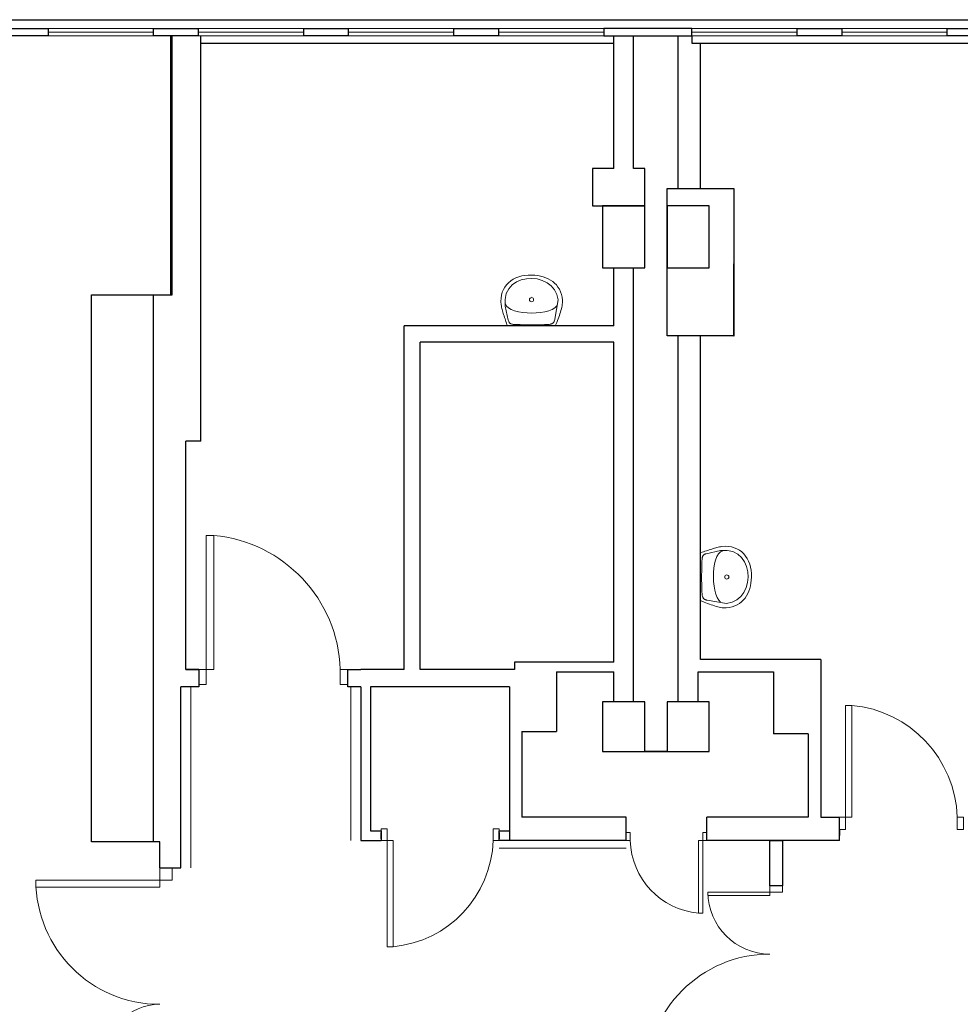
# Model space of a CAD drawing. Header units: millimetres. Extents: x 6612728327 to 6612744462, y 5733542327 to 5733552841.
# Tile 91 of 123: x 6612738886 to 6612739644, y 5733546931 to 5733547725. Entities that reach past the tile are written whole.
import ezdxf

# ---------------------------------------------------------------- set-up
doc = ezdxf.new("R2010")
doc.units = ezdxf.units.MM
doc.header["$MEASUREMENT"] = 0
for name, color, linetype in [('!!!!_SCIANY GRUBE', 7, 'Continuous'), ('A-ARM', 7, 'Continuous'), ('dwa_barierki', 7, 'Continuous'), ('dwa_DRZWI', 7, 'Continuous'), ('STOLARKAOKIENNA', 7, 'Continuous'), ('WIDOK', 7, 'Continuous'), ('WYPOSAZ', 7, 'Continuous')]:
    doc.layers.add(name, color=color, linetype=linetype)

msp = doc.modelspace()

# ---------------------------------------------------------------- linework, layer by layer
at = {"layer": '!!!!_SCIANY GRUBE', "color": 7, "lineweight": 30}
for p, q in [((6612739007.51649, 5733547502.844686), (6612739007.51649, 5733547711.844687)), ((6612739007.51649, 5733547502.844686), (6612739007.51649, 5733547711.844687)), ((6612739007.51649, 5733547502.844686), (6612739007.51649, 5733547711.844687)), ((6612739008.516489, 5733547502.844686), (6612739008.516489, 5733547711.844687)), ((6612739008.516489, 5733547502.844686), (6612739008.516489, 5733547711.844687)), ((6612739008.516489, 5733547502.844686), (6612739008.516489, 5733547711.844687)), ((6612739031.516489, 5733547384.844687), (6612739031.516489, 5733547711.844687)), ((6612739031.516489, 5733547384.844687), (6612739031.516489, 5733547711.844687)), ((6612739031.516489, 5733547384.844687), (6612739031.516489, 5733547711.844687)), ((6612739031.516489, 5733547384.844687), (6612739031.516489, 5733547711.844687)), ((6612739031.516489, 5733547384.844687), (6612739031.516489, 5733547711.844687)), ((6612739031.516489, 5733547384.844687), (6612739031.516489, 5733547711.844687)), ((6612739364.51649, 5733547604.844687), (6612739364.51649, 5733547711.844687)), ((6612739380.51649, 5733547604.844687), (6612739380.51649, 5733547711.844687)), ((6612739416.51649, 5733547588.844687), (6612739416.51649, 5733547711.844687)), ((6612739427.51649, 5733547711.844687), (6612739427.51649, 5733547705.844687)), ((6612739434.516489, 5733547675.844687), (6612739434.516489, 5733547705.844687)), ((6612739434.516489, 5733547588.844687), (6612739434.516489, 5733547675.844687)), ((6612739364.51649, 5733547604.844687), (6612739347.51649, 5733547604.844687)), ((6612739347.51649, 5733547604.844687), (6612739347.51649, 5733547574.844686)), ((6612739389.516489, 5733547604.844687), (6612739380.51649, 5733547604.844687)), ((6612739389.516489, 5733547574.844686), (6612739389.516489, 5733547604.844687)), ((6612739407.51649, 5733547588.844687), (6612739461.51649, 5733547588.844687)), ((6612739407.51649, 5733547469.844687), (6612739407.51649, 5733547588.844687)), ((6612739461.51649, 5733547588.844687), (6612739461.51649, 5733547469.844687)), ((6612739347.51649, 5733547574.844686), (6612739389.516489, 5733547574.844686)), ((6612739389.516489, 5733547574.844686), (6612739355.516489, 5733547574.844686)), ((6612739355.516489, 5733547574.844686), (6612739355.516489, 5733547524.844686)), ((6612739389.516489, 5733547524.844686), (6612739389.516489, 5733547574.844686)), ((6612739441.51649, 5733547574.844686), (6612739407.51649, 5733547574.844686)), ((6612739407.51649, 5733547574.844686), (6612739407.51649, 5733547524.844686)), ((6612739441.51649, 5733547524.844686), (6612739441.51649, 5733547574.844686)), ((6612739355.516489, 5733547524.844686), (6612739389.516489, 5733547524.844686)), ((6612739364.51649, 5733547477.844687), (6612739364.51649, 5733547524.844686)), ((6612739380.51649, 5733547174.844686), (6612739380.51649, 5733547524.844686)), ((6612739407.51649, 5733547524.844686), (6612739441.51649, 5733547524.844686)), ((6612739461.51649, 5733547469.844687), (6612739461.51649, 5733547527.844687)), ((6612739461.51649, 5733547527.844687), (6612739461.56649, 5733547527.844687)), ((6612738993.516489, 5733547061.844686), (6612738993.516489, 5733547502.844686)), ((6612738993.516489, 5733547502.844686), (6612739007.51649, 5733547502.844686)), ((6612738993.516489, 5733547061.844686), (6612738993.516489, 5733547502.844686)), ((6612738993.516489, 5733547502.844686), (6612739007.51649, 5733547502.844686)), ((6612738993.516489, 5733547502.844686), (6612739007.51649, 5733547502.844686)), ((6612738993.516489, 5733547061.844686), (6612738993.516489, 5733547502.844686)), ((6612738993.516489, 5733547502.844686), (6612739008.516489, 5733547502.844686)), ((6612738993.516489, 5733547061.844686), (6612738993.516489, 5733547502.844686)), ((6612738993.516489, 5733547502.844686), (6612739008.516489, 5733547502.844686)), ((6612738993.516489, 5733547061.844686), (6612738993.516489, 5733547502.844686)), ((6612738993.516489, 5733547502.844686), (6612739008.516489, 5733547502.844686)), ((6612739195.516489, 5733547200.844686), (6612739195.516489, 5733547477.844687)), ((6612739364.51649, 5733547477.844687), (6612739195.516489, 5733547477.844687)), ((6612739461.51649, 5733547469.844687), (6612739407.51649, 5733547469.844687)), ((6612739416.51649, 5733547174.844686), (6612739416.51649, 5733547469.844687)), ((6612739434.516489, 5733547208.844686), (6612739434.516489, 5733547469.844687)), ((6612739461.51649, 5733547469.844687), (6612739461.56649, 5733547469.844687)), ((6612739208.516489, 5733547200.844686), (6612739208.516489, 5733547464.844687)), ((6612739364.51649, 5733547464.844687), (6612739208.516489, 5733547464.844687)), ((6612739364.51649, 5733547206.844686), (6612739364.51649, 5733547464.844687)), ((6612739019.516489, 5733547200.844686), (6612739019.516489, 5733547384.844687)), ((6612739031.516489, 5733547384.844687), (6612739019.516489, 5733547384.844687)), ((6612739019.516489, 5733547200.844686), (6612739019.516489, 5733547384.844687)), ((6612739031.516489, 5733547384.844687), (6612739019.516489, 5733547384.844687)), ((6612739019.516489, 5733547200.844686), (6612739019.516489, 5733547384.844687)), ((6612739031.516489, 5733547384.844687), (6612739019.516489, 5733547384.844687)), ((6612739019.516489, 5733547200.844686), (6612739019.516489, 5733547384.844687)), ((6612739031.516489, 5733547384.844687), (6612739019.516489, 5733547384.844687)), ((6612739019.516489, 5733547200.844686), (6612739019.516489, 5733547384.844687)), ((6612739031.516489, 5733547384.844687), (6612739019.516489, 5733547384.844687)), ((6612739019.516489, 5733547200.844686), (6612739019.516489, 5733547384.844687)), ((6612739031.516489, 5733547384.844687), (6612739019.516489, 5733547384.844687)), ((6612739284.51649, 5733547206.844686), (6612739284.51649, 5733547200.844686)), ((6612739364.51649, 5733547206.844686), (6612739284.51649, 5733547206.844686)), ((6612739364.51649, 5733547206.844686), (6612739326.516489, 5733547206.844686)), ((6612739531.51649, 5733547208.844686), (6612739434.516489, 5733547208.844686)), ((6612739475.51649, 5733547208.844686), (6612739434.516489, 5733547208.844686)), ((6612739531.51649, 5733547208.844686), (6612739531.51649, 5733547081.844686)), ((6612739030.01649, 5733547200.844686), (6612739019.516489, 5733547200.844686)), ((6612739030.01649, 5733547200.844686), (6612739019.516489, 5733547200.844686)), ((6612739030.01649, 5733547200.844686), (6612739019.516489, 5733547200.844686)), ((6612739019.516489, 5733547200.844686), (6612739030.01649, 5733547200.844686)), ((6612739030.01649, 5733547200.844686), (6612739019.516489, 5733547200.844686)), ((6612739030.01649, 5733547200.844686), (6612739019.516489, 5733547200.844686)), ((6612739030.01649, 5733547200.844686), (6612739019.516489, 5733547200.844686)), ((6612739019.516489, 5733547200.844686), (6612739030.01649, 5733547200.844686)), ((6612739030.01649, 5733547200.844686), (6612739030.01649, 5733547186.844686)), ((6612739030.01649, 5733547200.844686), (6612739030.01649, 5733547186.844686)), ((6612739030.01649, 5733547200.844686), (6612739030.01649, 5733547186.844686)), ((6612739030.01649, 5733547200.844686), (6612739030.01649, 5733547186.844686)), ((6612739195.516489, 5733547200.844686), (6612739160.51649, 5733547200.844686)), ((6612739284.51649, 5733547200.844686), (6612739208.516489, 5733547200.844686)), ((6612739318.51649, 5733547198.844687), (6612739318.51649, 5733547150.844686)), ((6612739318.51649, 5733547198.844687), (6612739364.51649, 5733547198.844687)), ((6612739364.51649, 5733547174.844686), (6612739364.51649, 5733547198.844687)), ((6612739432.51649, 5733547174.844686), (6612739432.51649, 5733547198.844687)), ((6612739432.51649, 5733547198.844687), (6612739493.277411, 5733547198.844687)), ((6612739493.277411, 5733547198.844687), (6612739493.277411, 5733547148.844686)), ((6612739015.516489, 5733547040.844685), (6612739015.516489, 5733547186.844686)), ((6612739030.01649, 5733547186.844686), (6612739015.516489, 5733547186.844686)), ((6612739015.516489, 5733547040.844685), (6612739015.516489, 5733547186.844686)), ((6612739030.01649, 5733547186.844686), (6612739015.516489, 5733547186.844686)), ((6612739030.01649, 5733547186.844686), (6612739019.516489, 5733547186.844686)), ((6612739030.01649, 5733547186.844686), (6612739019.516489, 5733547186.844686)), ((6612739030.01649, 5733547186.844686), (6612739019.516489, 5733547186.844686)), ((6612739030.01649, 5733547186.844686), (6612739019.516489, 5733547186.844686)), ((6612739160.51649, 5733547186.844686), (6612739160.51649, 5733547062.844686)), ((6612739280.516489, 5733547186.844686), (6612739168.516489, 5733547186.844686)), ((6612739168.516489, 5733547186.844686), (6612739168.516489, 5733547070.844686)), ((6612739280.516489, 5733547186.844686), (6612739280.516489, 5733547062.844686)), ((6612739389.516489, 5733547174.844686), (6612739355.516489, 5733547174.844686)), ((6612739355.516489, 5733547174.844686), (6612739355.516489, 5733547134.844686)), ((6612739389.516489, 5733547134.844686), (6612739389.516489, 5733547174.844686)), ((6612739441.51649, 5733547174.844686), (6612739407.51649, 5733547174.844686)), ((6612739407.51649, 5733547174.844686), (6612739407.51649, 5733547134.844686)), ((6612739441.51649, 5733547134.844686), (6612739441.51649, 5733547174.844686)), ((6612739290.51649, 5733547150.844686), (6612739290.51649, 5733547081.844686)), ((6612739290.51649, 5733547150.844686), (6612739318.51649, 5733547150.844686)), ((6612739521.277411, 5733547148.844686), (6612739493.277411, 5733547148.844686)), ((6612739521.277411, 5733547148.844686), (6612739521.277411, 5733547081.844686)), ((6612739355.516489, 5733547134.844686), (6612739389.516489, 5733547134.844686)), ((6612739407.51649, 5733547134.844686), (6612739441.51649, 5733547134.844686)), ((6612739374.51649, 5733547081.844686), (6612739290.51649, 5733547081.844686)), ((6612739374.51649, 5733547062.844686), (6612739374.51649, 5733547081.844686)), ((6612739521.277411, 5733547081.844686), (6612739439.516489, 5733547081.844686)), ((6612739439.516489, 5733547062.844686), (6612739439.516489, 5733547081.844686)), ((6612739531.51649, 5733547081.844686), (6612739546.51649, 5733547081.844686)), ((6612739546.51649, 5733547062.844686), (6612739546.51649, 5733547081.844686)), ((6612739168.516489, 5733547070.844686), (6612739177.071825, 5733547070.844686)), ((6612739177.071825, 5733547070.844686), (6612739177.071825, 5733547062.844686)), ((6612739177.071825, 5733547064.344686), (6612739177.071825, 5733547069.344686)), ((6612739272.071826, 5733547062.844686), (6612739272.071826, 5733547070.844686)), ((6612739272.071826, 5733547070.844686), (6612739280.516489, 5733547070.844686)), ((6612739272.071826, 5733547069.344686), (6612739272.071826, 5733547064.344686)), ((6612739546.51649, 5733547071.880316), (6612739546.51649, 5733547066.880316)), ((6612739160.51649, 5733547062.844686), (6612739177.071825, 5733547062.844686)), ((6612739280.516489, 5733547062.844686), (6612739272.071826, 5733547062.844686)), ((6612739374.51649, 5733547062.844686), (6612739280.516489, 5733547062.844686)), ((6612739546.51649, 5733547062.844686), (6612739439.516489, 5733547062.844686))]:
    msp.add_line(p, q, dxfattribs=at)
for points in [[(6612738908.516489, 5733547711.844687), (6612738872.516489, 5733547711.844687), (6612738872.516489, 5733547717.844687), (6612738908.516489, 5733547717.844687)], [(6612738908.516489, 5733547711.844687), (6612738872.516489, 5733547711.844687), (6612738872.516489, 5733547717.844687), (6612738908.516489, 5733547717.844687)], [(6612739029.516489, 5733547711.844687), (6612738993.516489, 5733547711.844687), (6612738993.516489, 5733547717.844687), (6612739029.516489, 5733547717.844687)], [(6612739029.516489, 5733547711.844687), (6612738993.516489, 5733547711.844687), (6612738993.516489, 5733547717.844687), (6612739029.516489, 5733547717.844687)], [(6612739029.516489, 5733547711.844687), (6612738993.516489, 5733547711.844687), (6612738993.516489, 5733547717.844687), (6612739029.516489, 5733547717.844687)], [(6612739029.516489, 5733547711.844687), (6612738993.516489, 5733547711.844687), (6612738993.516489, 5733547717.844687), (6612739029.516489, 5733547717.844687)], [(6612739029.516489, 5733547711.844687), (6612738993.516489, 5733547711.844687), (6612738993.516489, 5733547717.844687), (6612739029.516489, 5733547717.844687)], [(6612739029.516489, 5733547711.844687), (6612738993.516489, 5733547711.844687), (6612738993.516489, 5733547717.844687), (6612739029.516489, 5733547717.844687)], [(6612739150.516489, 5733547711.844687), (6612739114.51649, 5733547711.844687), (6612739114.51649, 5733547717.844687), (6612739150.516489, 5733547717.844687)], [(6612739271.516489, 5733547711.844687), (6612739235.516489, 5733547711.844687), (6612739235.516489, 5733547717.844687), (6612739271.516489, 5733547717.844687)], [(6612739356.51649, 5733547711.844687), (6612739427.51649, 5733547711.844687), (6612739427.51649, 5733547717.844687), (6612739356.51649, 5733547717.844687)], [(6612739548.51649, 5733547711.844687), (6612739512.51649, 5733547711.844687), (6612739512.51649, 5733547717.844687), (6612739548.51649, 5733547717.844687)], [(6612739674.51649, 5733547711.844687), (6612739633.51649, 5733547711.844687), (6612739633.51649, 5733547717.844687), (6612739674.51649, 5733547717.844687)], [(6612739389.516489, 5733547134.844686), (6612739407.51649, 5733547134.844686)], [(6612739490.51649, 5733547026.344686), (6612739490.51649, 5733547062.844686), (6612739500.51649, 5733547062.844686), (6612739500.51649, 5733547026.344686)]]:
    msp.add_lwpolyline(points, close=True, dxfattribs=at)
for points in [[(6612739160.51649, 5733547186.844686), (6612739150.016489, 5733547186.844686), (6612739150.016489, 5733547200.844686), (6612739160.51649, 5733547200.844686)], [(6612738998.516489, 5733547061.844686), (6612738993.516489, 5733547061.844686)], [(6612738998.516489, 5733547040.844685), (6612738998.516489, 5733547061.844686), (6612738993.516489, 5733547061.844686)], [(6612738998.516489, 5733547040.844685), (6612739015.516489, 5733547040.844685)]]:
    msp.add_lwpolyline(points, dxfattribs=at)
at = {"layer": 'A-ARM', "color": 7, "lineweight": 18}
for p, q in [((6612739279.716896, 5733547512.767855), (6612739281.50359, 5733547514.242753)), ((6612739281.50359, 5733547514.242753), (6612739283.475885, 5733547515.529039)), ((6612739282.644131, 5733547510.993946), (6612739286.040939, 5733547513.383173)), ((6612739283.475885, 5733547515.529039), (6612739285.619045, 5733547516.620398)), ((6612739285.619045, 5733547516.620398), (6612739287.919081, 5733547517.510962)), ((6612739286.040939, 5733547513.383173), (6612739289.910629, 5733547515.041569)), ((6612739287.919081, 5733547517.510962), (6612739290.3611, 5733547518.194115)), ((6612739289.910629, 5733547515.041569), (6612739294.093618, 5733547515.980113)), ((6612739290.3611, 5733547518.194115), (6612739292.931568, 5733547518.664139)), ((6612739292.931568, 5733547518.664139), (6612739295.615745, 5733547518.914718)), ((6612739294.093618, 5733547515.980113), (6612739298.430625, 5733547516.209785)), ((6612739295.615745, 5733547518.914718), (6612739298.39934, 5733547518.939836)), ((6612739298.39934, 5733547518.939836), (6612739300.843466, 5733547518.791985)), ((6612739298.430625, 5733547516.209785), (6612739302.761615, 5733547515.740814)), ((6612739300.843466, 5733547518.791985), (6612739303.212537, 5733547518.505008)), ((6612739302.761615, 5733547515.740814), (6612739306.927608, 5733547514.584479)), ((6612739303.212537, 5733547518.505008), (6612739305.496629, 5733547518.076344)), ((6612739305.496629, 5733547518.076344), (6612739307.686716, 5733547517.503893)), ((6612739306.927608, 5733547514.584479), (6612739310.768871, 5733547512.75146)), ((6612739307.686716, 5733547517.503893), (6612739309.773021, 5733547516.784794)), ((6612739309.773021, 5733547516.784794), (6612739311.74637, 5733547515.917393)), ((6612739311.74637, 5733547515.917393), (6612739313.597137, 5733547514.898831)), ((6612739313.597137, 5733547514.898831), (6612739315.316298, 5733547513.727155)), ((6612739315.316298, 5733547513.727155), (6612739316.893774, 5733547512.399657)), ((6612739274.709071, 5733547505.103529), (6612739275.611066, 5733547507.271806)), ((6612739275.611066, 5733547507.271806), (6612739276.756121, 5733547509.27614)), ((6612739276.756121, 5733547509.27614), (6612739278.129494, 5733547511.110062)), ((6612739277.906589, 5733547503.979682), (6612739279.879337, 5733547507.862909)), ((6612739278.129494, 5733547511.110062), (6612739279.716896, 5733547512.767855)), ((6612739279.879337, 5733547507.862909), (6612739282.644131, 5733547510.993946)), ((6612739310.768871, 5733547512.75146), (6612739314.126272, 5733547510.252586)), ((6612739314.126272, 5733547510.252586), (6612739316.839778, 5733547507.098536)), ((6612739316.839778, 5733547507.098536), (6612739318.750257, 5733547503.300441)), ((6612739316.893774, 5733547512.399657), (6612739318.320842, 5733547510.91423)), ((6612739318.320842, 5733547510.91423), (6612739319.587577, 5733547509.268318)), ((6612739319.587577, 5733547509.268318), (6612739320.685252, 5733547507.460116)), ((6612739320.685252, 5733547507.460116), (6612739321.603642, 5733547505.486617)), ((6612739321.603642, 5733547505.486617), (6612739322.334021, 5733547503.346014)), ((6612739273.600866, 5733547497.674891), (6612739273.689457, 5733547500.298904)), ((6612739273.812341, 5733547494.911751), (6612739273.600866, 5733547497.674891)), ((6612739273.689457, 5733547500.298904), (6612739274.06352, 5733547502.777021)), ((6612739274.06352, 5733547502.777021), (6612739274.709071, 5733547505.103529)), ((6612739276.88487, 5733547499.333287), (6612739277.906589, 5733547503.979682)), ((6612739276.974211, 5733547493.912893), (6612739276.88487, 5733547499.333287)), ((6612739298.366702, 5733547501.384698), (6612739298.416702, 5733547501.384698)), ((6612739298.417991, 5733547500.34147), (6612739298.467991, 5733547500.34147)), ((6612739319.698126, 5733547498.868978), (6612739317.108857, 5733547483.24282)), ((6612739318.750257, 5733547503.300441), (6612739319.698126, 5733547498.868978)), ((6612739322.334021, 5733547503.346014), (6612739322.866465, 5733547501.035752)), ((6612739322.866465, 5733547501.035752), (6612739323.191947, 5733547498.553574)), ((6612739323.191947, 5733547498.553574), (6612739323.235265, 5733547497.527944)), ((6612739323.235265, 5733547497.527944), (6612739323.199617, 5733547496.452227)), ((6612739273.950113, 5733547493.985991), (6612739273.812341, 5733547494.911751)), ((6612739274.125189, 5733547493.041582), (6612739273.950113, 5733547493.985991)), ((6612739274.334105, 5733547492.078219), (6612739274.125189, 5733547493.041582)), ((6612739274.574156, 5733547491.095907), (6612739274.334105, 5733547492.078219)), ((6612739274.841881, 5733547490.094644), (6612739274.574156, 5733547491.095907)), ((6612739275.134726, 5733547489.074427), (6612739274.841881, 5733547490.094644)), ((6612739276.974211, 5733547493.912893), (6612739277.024211, 5733547493.912893)), ((6612739279.533549, 5733547482.44987), (6612739276.974211, 5733547493.912893)), ((6612739277.142066, 5733547495.762908), (6612739277.192066, 5733547495.762908)), ((6612739277.142066, 5733547495.762908), (6612739278.093245, 5733547493.961475)), ((6612739278.093245, 5733547493.961475), (6612739279.72532, 5733547492.410772)), ((6612739279.72532, 5733547492.410772), (6612739281.940674, 5733547491.108241)), ((6612739281.940674, 5733547491.108241), (6612739284.642598, 5733547490.051928)), ((6612739284.642598, 5733547490.051928), (6612739287.733176, 5733547489.239274)), ((6612739308.998572, 5733547489.361105), (6612739312.088548, 5733547490.193761)), ((6612739312.088548, 5733547490.193761), (6612739314.789119, 5733547491.25218)), ((6612739314.789119, 5733547491.25218), (6612739317.003572, 5733547492.534708)), ((6612739317.003572, 5733547492.534708), (6612739318.634293, 5733547494.038935)), ((6612739322.019669, 5733547490.428548), (6612739321.62154, 5733547489.116391)), ((6612739322.371172, 5733547491.709119), (6612739322.019669, 5733547490.428548)), ((6612739322.670333, 5733547492.954797), (6612739322.371172, 5733547491.709119)), ((6612739322.911737, 5733547494.162721), (6612739322.670333, 5733547492.954797)), ((6612739323.089971, 5733547495.329433), (6612739322.911737, 5733547494.162721)), ((6612739323.199617, 5733547496.452227), (6612739323.089971, 5733547495.329433)), ((6612739275.449227, 5733547488.035561), (6612739275.134726, 5733547489.074427)), ((6612739275.782681, 5733547486.978045), (6612739275.449227, 5733547488.035561)), ((6612739276.131477, 5733547485.901426), (6612739275.782681, 5733547486.978045)), ((6612739276.493359, 5733547484.806308), (6612739276.131477, 5733547485.901426)), ((6612739276.864715, 5733547483.692389), (6612739276.493359, 5733547484.806308)), ((6612739277.24284, 5733547482.559968), (6612739276.864715, 5733547483.692389)), ((6612739277.624273, 5733547481.408747), (6612739277.24284, 5733547482.559968)), ((6612739279.682002, 5733547481.971874), (6612739279.533549, 5733547482.44987)), ((6612739279.848654, 5733547481.539301), (6612739279.682002, 5733547481.971874)), ((6612739287.733176, 5733547489.239274), (6612739291.115545, 5733547488.668476)), ((6612739291.115545, 5733547488.668476), (6612739294.692242, 5733547488.336979)), ((6612739294.692242, 5733547488.336979), (6612739298.366551, 5733547488.242974)), ((6612739298.366551, 5733547488.242974), (6612739302.04026, 5733547488.383454)), ((6612739302.04026, 5733547488.383454), (6612739305.616805, 5733547488.757067)), ((6612739305.616805, 5733547488.757067), (6612739308.998572, 5733547489.361105)), ((6612739316.561825, 5733547481.614655), (6612739316.37186, 5733547481.263453)), ((6612739316.727724, 5733547481.988569), (6612739316.561825, 5733547481.614655)), ((6612739316.872566, 5733547482.385194), (6612739316.727724, 5733547481.988569)), ((6612739316.998759, 5733547482.803329), (6612739316.872566, 5733547482.385194)), ((6612739317.108857, 5733547483.24282), (6612739316.998759, 5733547482.803329)), ((6612739317.108857, 5733547483.24282), (6612739317.158857, 5733547483.24282)), ((6612739319.113341, 5733547482.186355), (6612739318.546454, 5733547480.748307)), ((6612739319.665939, 5733547483.611319), (6612739319.113341, 5733547482.186355)), ((6612739320.198081, 5733547485.019586), (6612739319.665939, 5733547483.611319)), ((6612739320.705256, 5733547486.408751), (6612739320.198081, 5733547485.019586)), ((6612739321.181297, 5733547487.775206), (6612739320.705256, 5733547486.408751)), ((6612739321.62154, 5733547489.116391), (6612739321.181297, 5733547487.775206)), ((6612739278.006459, 5733547480.239327), (6612739277.624273, 5733547481.408747)), ((6612739278.385938, 5733547479.051107), (6612739278.006459, 5733547480.239327)), ((6612739278.760153, 5733547477.844687), (6612739278.385938, 5733547479.051107)), ((6612739317.39042, 5733547477.844687), (6612739278.760153, 5733547477.844687)), ((6612739278.760153, 5733547477.844687), (6612739278.810152, 5733547477.844687)), ((6612739280.034106, 5733547481.150046), (6612739279.848654, 5733547481.539301)), ((6612739280.238661, 5733547480.801702), (6612739280.034106, 5733547481.150046)), ((6612739280.46322, 5733547480.492764), (6612739280.238661, 5733547480.801702)), ((6612739280.707932, 5733547480.220827), (6612739280.46322, 5733547480.492764)), ((6612739280.973402, 5733547479.984085), (6612739280.707932, 5733547480.220827)), ((6612739281.259929, 5733547479.780132), (6612739280.973402, 5733547479.984085)), ((6612739281.568265, 5733547479.607465), (6612739281.259929, 5733547479.780132)), ((6612739281.898861, 5733547479.463675), (6612739281.568265, 5733547479.607465)), ((6612739282.25247, 5733547479.346958), (6612739281.898861, 5733547479.463675)), ((6612739282.62909, 5733547479.255059), (6612739282.25247, 5733547479.346958)), ((6612739283.029626, 5733547479.186172), (6612739282.62909, 5733547479.255059)), ((6612739283.454378, 5733547479.138042), (6612739283.029626, 5733547479.186172)), ((6612739283.903946, 5733547479.108863), (6612739283.454378, 5733547479.138042)), ((6612739285.566403, 5733547479.038172), (6612739283.903946, 5733547479.108863)), ((6612739287.26616, 5733547478.974098), (6612739285.566403, 5733547479.038172)), ((6612739288.997655, 5733547478.916793), (6612739287.26616, 5733547478.974098)), ((6612739290.75577, 5733547478.867309), (6612739288.997655, 5733547478.916793)), ((6612739292.534793, 5733547478.825796), (6612739290.75577, 5733547478.867309)), ((6612739294.329908, 5733547478.793458), (6612739292.534793, 5733547478.825796)), ((6612739296.135403, 5733547478.770746), (6612739294.329908, 5733547478.793458)), ((6612739297.946613, 5733547478.758263), (6612739296.135403, 5733547478.770746)), ((6612739299.757372, 5733547478.756458), (6612739297.946613, 5733547478.758263)), ((6612739301.562866, 5733547478.766385), (6612739299.757372, 5733547478.756458)), ((6612739303.357831, 5733547478.788494), (6612739301.562866, 5733547478.766385)), ((6612739305.136853, 5733547478.82369), (6612739303.357831, 5733547478.788494)), ((6612739306.894518, 5733547478.872122), (6612739305.136853, 5733547478.82369)), ((6612739308.625862, 5733547478.935292), (6612739306.894518, 5733547478.872122)), ((6612739310.325168, 5733547479.013204), (6612739308.625862, 5733547478.935292)), ((6612739311.987625, 5733547479.106757), (6612739310.325168, 5733547479.013204)), ((6612739312.606552, 5733547479.161655), (6612739311.987625, 5733547479.106757)), ((6612739313.174041, 5733547479.246937), (6612739312.606552, 5733547479.161655)), ((6612739313.692195, 5733547479.361548), (6612739313.174041, 5733547479.246937)), ((6612739314.163874, 5733547479.505338), (6612739313.692195, 5733547479.361548)), ((6612739314.591182, 5733547479.676952), (6612739314.163874, 5733547479.505338)), ((6612739314.977129, 5733547479.876393), (6612739314.591182, 5733547479.676952)), ((6612739315.323818, 5733547480.102607), (6612739314.977129, 5733547479.876393)), ((6612739315.634411, 5733547480.355292), (6612739315.323818, 5733547480.102607)), ((6612739315.910709, 5733547480.633095), (6612739315.634411, 5733547480.355292)), ((6612739316.155724, 5733547480.936166), (6612739315.910709, 5733547480.633095)), ((6612739316.37186, 5733547481.263453), (6612739316.155724, 5733547480.936166)), ((6612739318.546454, 5733547480.748307), (6612739317.39042, 5733547477.844687)), ((6612739445.746231, 5733547298.640233), (6612739446.766446, 5733547298.933078)), ((6612739446.766446, 5733547298.933078), (6612739447.767712, 5733547299.200803)), ((6612739447.767712, 5733547299.200803), (6612739448.750024, 5733547299.440854)), ((6612739448.750024, 5733547299.440854), (6612739449.713385, 5733547299.649771)), ((6612739449.713385, 5733547299.649771), (6612739450.657795, 5733547299.824845)), ((6612739450.657795, 5733547299.824845), (6612739451.583555, 5733547299.962618)), ((6612739451.583555, 5733547299.962618), (6612739454.346695, 5733547300.174092)), ((6612739454.346695, 5733547300.174092), (6612739456.970709, 5733547300.085502)), ((6612739456.970709, 5733547300.085502), (6612739459.448826, 5733547299.711438)), ((6612739459.448826, 5733547299.711438), (6612739461.775332, 5733547299.065887)), ((6612739461.775332, 5733547299.065887), (6612739463.94361, 5733547298.163893)), ((6612739434.516489, 5733547295.014806), (6612739435.72291, 5733547295.389021)), ((6612739434.516489, 5733547256.384539), (6612739434.516489, 5733547295.014806)), ((6612739434.516489, 5733547295.014806), (6612739434.566489, 5733547295.014806)), ((6612739435.72291, 5733547295.389021), (6612739436.911131, 5733547295.768499)), ((6612739435.857976, 5733547290.745333), (6612739435.926863, 5733547291.145868)), ((6612739435.926863, 5733547291.145868), (6612739436.018763, 5733547291.522489)), ((6612739436.018763, 5733547291.522489), (6612739436.135478, 5733547291.876099)), ((6612739436.135478, 5733547291.876099), (6612739436.279268, 5733547292.206695)), ((6612739436.279268, 5733547292.206695), (6612739436.451936, 5733547292.51503)), ((6612739436.451936, 5733547292.51503), (6612739436.65589, 5733547292.801557)), ((6612739436.65589, 5733547292.801557), (6612739436.892632, 5733547293.067026)), ((6612739436.892632, 5733547293.067026), (6612739437.164568, 5733547293.311739)), ((6612739436.911131, 5733547295.768499), (6612739438.080551, 5733547296.150685)), ((6612739437.164568, 5733547293.311739), (6612739437.473506, 5733547293.536298)), ((6612739437.473506, 5733547293.536298), (6612739437.82185, 5733547293.740852)), ((6612739437.82185, 5733547293.740852), (6612739438.211104, 5733547293.926305)), ((6612739438.080551, 5733547296.150685), (6612739439.231771, 5733547296.53212)), ((6612739438.211104, 5733547293.926305), (6612739438.643678, 5733547294.092957)), ((6612739438.643678, 5733547294.092957), (6612739439.121674, 5733547294.241409)), ((6612739439.121674, 5733547294.241409), (6612739450.584697, 5733547296.800748)), ((6612739439.231771, 5733547296.53212), (6612739440.364191, 5733547296.910244)), ((6612739440.364191, 5733547296.910244), (6612739441.478111, 5733547297.281601)), ((6612739441.478111, 5733547297.281601), (6612739442.57323, 5733547297.643482)), ((6612739442.57323, 5733547297.643482), (6612739443.649848, 5733547297.992278)), ((6612739443.649848, 5733547297.992278), (6612739444.707365, 5733547298.325731)), ((6612739444.707365, 5733547298.325731), (6612739445.746231, 5733547298.640233)), ((6612739447.780045, 5733547291.834285), (6612739446.723731, 5733547289.13236)), ((6612739449.082575, 5733547294.049641), (6612739447.780045, 5733547291.834285)), ((6612739450.633279, 5733547295.681714), (6612739449.082575, 5733547294.049641)), ((6612739450.584697, 5733547296.800748), (6612739456.005091, 5733547296.890089)), ((6612739450.584697, 5733547296.800748), (6612739450.634697, 5733547296.800748)), ((6612739452.434712, 5733547296.632893), (6612739450.633279, 5733547295.681714)), ((6612739452.434712, 5733547296.632893), (6612739452.484712, 5733547296.632893)), ((6612739456.005091, 5733547296.890089), (6612739460.651486, 5733547295.86837)), ((6612739460.651486, 5733547295.86837), (6612739464.534712, 5733547293.895622)), ((6612739463.94361, 5733547298.163893), (6612739465.947944, 5733547297.018839)), ((6612739464.534712, 5733547293.895622), (6612739467.66575, 5733547291.130828)), ((6612739465.947944, 5733547297.018839), (6612739467.781865, 5733547295.645466)), ((6612739467.66575, 5733547291.130828), (6612739470.054976, 5733547287.734019)), ((6612739467.781865, 5733547295.645466), (6612739469.439658, 5733547294.058064)), ((6612739469.439658, 5733547294.058064), (6612739470.914557, 5733547292.271369)), ((6612739470.914557, 5733547292.271369), (6612739472.200844, 5733547290.299073)), ((6612739435.539111, 5733547283.019189), (6612739435.588596, 5733547284.777306)), ((6612739435.588596, 5733547284.777306), (6612739435.645902, 5733547286.508799)), ((6612739435.645902, 5733547286.508799), (6612739435.709974, 5733547288.208556)), ((6612739435.709974, 5733547288.208556), (6612739435.780666, 5733547289.871013)), ((6612739435.780666, 5733547289.871013), (6612739435.809846, 5733547290.32058)), ((6612739435.809846, 5733547290.32058), (6612739435.857976, 5733547290.745333)), ((6612739445.911077, 5733547286.041782), (6612739445.340281, 5733547282.659413)), ((6612739446.723731, 5733547289.13236), (6612739445.911077, 5733547286.041782)), ((6612739470.054976, 5733547287.734019), (6612739471.713372, 5733547283.864329)), ((6612739471.713372, 5733547283.864329), (6612739472.651917, 5733547279.681341)), ((6612739472.200844, 5733547290.299073), (6612739473.292202, 5733547288.155913)), ((6612739473.292202, 5733547288.155913), (6612739474.182766, 5733547285.855878)), ((6612739474.182766, 5733547285.855878), (6612739474.865918, 5733547283.413859)), ((6612739474.865918, 5733547283.413859), (6612739475.335941, 5733547280.843391)), ((6612739435.428262, 5733547274.017588), (6612739435.430067, 5733547275.828345)), ((6612739435.430067, 5733547275.828345), (6612739435.44255, 5733547277.639556)), ((6612739435.44255, 5733547277.639556), (6612739435.465261, 5733547279.44505)), ((6612739435.465261, 5733547279.44505), (6612739435.4976, 5733547281.240166)), ((6612739435.4976, 5733547281.240166), (6612739435.539111, 5733547283.019189)), ((6612739445.008781, 5733547279.082718), (6612739444.914777, 5733547275.408407)), ((6612739444.914777, 5733547275.408407), (6612739445.055259, 5733547271.734699)), ((6612739445.340281, 5733547282.659413), (6612739445.008781, 5733547279.082718)), ((6612739457.013273, 5733547275.356968), (6612739457.063273, 5733547275.356968)), ((6612739458.056501, 5733547275.408257), (6612739458.106501, 5733547275.408257)), ((6612739472.881589, 5733547275.344335), (6612739472.412618, 5733547271.013344)), ((6612739472.651917, 5733547279.681341), (6612739472.881589, 5733547275.344335)), ((6612739475.335941, 5733547280.843391), (6612739475.586521, 5733547278.159214)), ((6612739475.611639, 5733547275.375619), (6612739475.463789, 5733547272.931494)), ((6612739475.586521, 5733547278.159214), (6612739475.611639, 5733547275.375619)), ((6612739435.438189, 5733547272.212093), (6612739435.428262, 5733547274.017588)), ((6612739435.460299, 5733547270.417128), (6612739435.438189, 5733547272.212093)), ((6612739435.495494, 5733547268.638105), (6612739435.460299, 5733547270.417128)), ((6612739435.543924, 5733547266.880441), (6612739435.495494, 5733547268.638105)), ((6612739445.055259, 5733547271.734699), (6612739445.42887, 5733547268.158154)), ((6612739445.42887, 5733547268.158154), (6612739446.032907, 5733547264.776387)), ((6612739472.412618, 5733547271.013344), (6612739471.256283, 5733547266.847351)), ((6612739474.748149, 5733547268.27833), (6612739474.175697, 5733547266.088243)), ((6612739475.17681, 5733547270.562422), (6612739474.748149, 5733547268.27833)), ((6612739475.463789, 5733547272.931494), (6612739475.17681, 5733547270.562422)), ((6612739435.607096, 5733547265.149097), (6612739435.543924, 5733547266.880441)), ((6612739435.685008, 5733547263.449791), (6612739435.607096, 5733547265.149097)), ((6612739435.778561, 5733547261.787334), (6612739435.685008, 5733547263.449791)), ((6612739435.83346, 5733547261.168406), (6612739435.778561, 5733547261.787334)), ((6612739435.918741, 5733547260.600918), (6612739435.83346, 5733547261.168406)), ((6612739436.033351, 5733547260.082764), (6612739435.918741, 5733547260.600918)), ((6612739436.177141, 5733547259.611085), (6612739436.033351, 5733547260.082764)), ((6612739436.348757, 5733547259.183777), (6612739436.177141, 5733547259.611085)), ((6612739446.032907, 5733547264.776387), (6612739446.865565, 5733547261.686411)), ((6612739446.865565, 5733547261.686411), (6612739447.923985, 5733547258.98584)), ((6612739466.92439, 5733547259.648687), (6612739463.77034, 5733547256.935181)), ((6612739469.423265, 5733547263.006088), (6612739466.92439, 5733547259.648687)), ((6612739471.256283, 5733547266.847351), (6612739469.423265, 5733547263.006088)), ((6612739471.570635, 5733547260.177821), (6612739470.398958, 5733547258.458661)), ((6612739472.589197, 5733547262.028588), (6612739471.570635, 5733547260.177821)), ((6612739473.456598, 5733547264.001938), (6612739472.589197, 5733547262.028588)), ((6612739474.175697, 5733547266.088243), (6612739473.456598, 5733547264.001938)), ((6612739437.420111, 5733547255.228504), (6612739434.516489, 5733547256.384539)), ((6612739436.548198, 5733547258.79783), (6612739436.348757, 5733547259.183777)), ((6612739436.77441, 5733547258.45114), (6612739436.548198, 5733547258.79783)), ((6612739437.027096, 5733547258.140548), (6612739436.77441, 5733547258.45114)), ((6612739437.304898, 5733547257.86425), (6612739437.027096, 5733547258.140548)), ((6612739437.60797, 5733547257.619236), (6612739437.304898, 5733547257.86425)), ((6612739438.858159, 5733547254.661617), (6612739437.420111, 5733547255.228504)), ((6612739437.935257, 5733547257.4031), (6612739437.60797, 5733547257.619236)), ((6612739438.286459, 5733547257.213135), (6612739437.935257, 5733547257.4031)), ((6612739438.660373, 5733547257.047235), (6612739438.286459, 5733547257.213135)), ((6612739439.056998, 5733547256.902391), (6612739438.660373, 5733547257.047235)), ((6612739440.283121, 5733547254.10902), (6612739438.858159, 5733547254.661617)), ((6612739439.475131, 5733547256.776199), (6612739439.056998, 5733547256.902391)), ((6612739439.914623, 5733547256.666101), (6612739439.475131, 5733547256.776199)), ((6612739455.540782, 5733547254.076833), (6612739439.914623, 5733547256.666101)), ((6612739439.914623, 5733547256.666101), (6612739439.964623, 5733547256.666101)), ((6612739441.691389, 5733547253.576878), (6612739440.283121, 5733547254.10902)), ((6612739443.080555, 5733547253.069702), (6612739441.691389, 5733547253.576878)), ((6612739444.447009, 5733547252.593662), (6612739443.080555, 5733547253.069702)), ((6612739445.788195, 5733547252.153419), (6612739444.447009, 5733547252.593662)), ((6612739447.100351, 5733547251.75529), (6612739445.788195, 5733547252.153419)), ((6612739448.380923, 5733547251.403788), (6612739447.100351, 5733547251.75529)), ((6612739447.923985, 5733547258.98584), (6612739449.206511, 5733547256.771387)), ((6612739449.626599, 5733547251.104626), (6612739448.380923, 5733547251.403788)), ((6612739449.206511, 5733547256.771387), (6612739450.710739, 5733547255.140667)), ((6612739459.972244, 5733547255.024702), (6612739455.540782, 5733547254.076833)), ((6612739460.017818, 5733547251.440937), (6612739457.707555, 5733547250.908494)), ((6612739463.77034, 5733547256.935181), (6612739459.972244, 5733547255.024702)), ((6612739462.158421, 5733547252.171317), (6612739460.017818, 5733547251.440937)), ((6612739464.131921, 5733547253.089707), (6612739462.158421, 5733547252.171317)), ((6612739465.940123, 5733547254.187383), (6612739464.131921, 5733547253.089707)), ((6612739467.586034, 5733547255.454117), (6612739465.940123, 5733547254.187383)), ((6612739469.071461, 5733547256.881185), (6612739467.586034, 5733547255.454117)), ((6612739470.398958, 5733547258.458661), (6612739469.071461, 5733547256.881185)), ((6612739450.834524, 5733547250.863221), (6612739449.626599, 5733547251.104626)), ((6612739452.001237, 5733547250.684989), (6612739450.834524, 5733547250.863221)), ((6612739453.12403, 5733547250.575341), (6612739452.001237, 5733547250.684989)), ((6612739454.199746, 5733547250.539694), (6612739453.12403, 5733547250.575341)), ((6612739455.225377, 5733547250.583012), (6612739454.199746, 5733547250.539694)), ((6612739457.707555, 5733547250.908494), (6612739455.225377, 5733547250.583012))]:
    msp.add_line(p, q, dxfattribs=at)
for centre in [(6612739298.291047, 5733547499.027658), (6612739455.699463, 5733547275.483912)]:
    msp.add_circle(centre, 1.683648, dxfattribs=at)
at = {"layer": 'dwa_barierki', "color": 7, "lineweight": 18}
for points in [[(6612739023.516489, 5733547186.844686), (6612739023.516489, 5733547040.844685)], [(6612739023.516489, 5733547186.844686), (6612739023.516489, 5733547040.844685)], [(6612739152.516489, 5733547186.844686), (6612739152.516489, 5733547062.844686)], [(6612739272.071826, 5733547056.844777), (6612739374.51649, 5733547056.844594)]]:
    msp.add_lwpolyline(points, dxfattribs=at)
at = {"layer": 'dwa_DRZWI', "color": 7, "lineweight": 20}
for p, q in [((6612738898.516489, 5733547030.844328), (6612738998.516489, 5733547030.844686)), ((6612738998.516489, 5733547030.844686), (6612738998.516508, 5733547025.28913)), ((6612738998.516508, 5733547025.28913), (6612738898.516489, 5733547025.288773)), ((6612739440.516489, 5733547021.344507), (6612739490.51649, 5733547021.344686)), ((6612739490.51649, 5733547021.344686), (6612739490.5165, 5733547018.566908)), ((6612739490.5165, 5733547018.566908), (6612739440.516489, 5733547018.56673))]:
    msp.add_line(p, q, dxfattribs=at)
for points in [[(6612739036.016682, 5733547308.896996), (6612739036.016489, 5733547200.844675), (6612739042.016489, 5733547200.844664), (6612739042.016683, 5733547308.896985)], [(6612739030.016489, 5733547200.844686), (6612739030.016467, 5733547188.844686), (6612739036.016467, 5733547188.844674), (6612739036.016489, 5733547200.844675)], [(6612739144.016494, 5733547200.844481), (6612739144.016472, 5733547188.844481), (6612739150.016472, 5733547188.84447), (6612739150.016494, 5733547200.844471)], [(6612739551.516651, 5733547171.888274), (6612739551.51649, 5733547081.844677), (6612739556.51649, 5733547081.844667), (6612739556.516651, 5733547171.888265)], [(6612739546.51649, 5733547081.844686), (6612739546.516472, 5733547071.844686), (6612739551.516473, 5733547071.844676), (6612739551.51649, 5733547081.844677)], [(6612739641.51649, 5733547081.844516), (6612739641.516473, 5733547071.844515), (6612739646.516472, 5733547071.844507), (6612739646.51649, 5733547081.844506)], [(6612739177.071825, 5733547062.844686), (6612739177.071809, 5733547072.344686), (6612739181.821809, 5733547072.344694), (6612739181.821825, 5733547062.844694)], [(6612739267.321826, 5733547062.844847), (6612739267.321809, 5733547072.344847), (6612739272.071808, 5733547072.344855), (6612739272.071826, 5733547062.844855)], [(6612739377.76649, 5733547062.844792), (6612739377.766501, 5733547069.344792), (6612739374.5165, 5733547069.344798), (6612739374.51649, 5733547062.844797)], [(6612739439.516489, 5733547062.844681), (6612739439.516501, 5733547069.344682), (6612739436.266501, 5733547069.344687), (6612739436.26649, 5733547062.844687)], [(6612739181.821979, 5733546977.303276), (6612739181.821825, 5733547062.844694), (6612739186.571826, 5733547062.844703), (6612739186.571979, 5733546977.303285)], [(6612739436.266385, 5733547004.316349), (6612739436.26649, 5733547062.844687), (6612739433.01649, 5733547062.844693), (6612739433.016385, 5733547004.316355)], [(6612739008.516489, 5733547030.844686), (6612738998.516489, 5733547030.844686), (6612738998.516489, 5733547040.844685), (6612739008.516489, 5733547040.844685)], [(6612739500.51649, 5733547021.344686), (6612739490.51649, 5733547021.344686), (6612739490.51649, 5733547026.344686), (6612739500.51649, 5733547026.344686)]]:
    msp.add_lwpolyline(points, close=True, dxfattribs=at)
for points in [[(6612738898.516489, 5733547025.288773), (6612738898.516489, 5733547030.844328)], [(6612739440.516489, 5733547018.56673), (6612739440.516489, 5733547021.344507)]]:
    msp.add_lwpolyline(points, dxfattribs=at)
for centre, radius, start, end in [((6612739031.84741, 5733547197.132679), 112.23048, 1.895317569, 84.762977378), ((6612739548.042257, 5733547078.751347), 93.525398, 1.895317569, 84.762977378), ((6612739178.521305, 5733547065.783358), 88.849127, 275.237022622, 358.104682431), ((6612739438.524741, 5733547064.855351), 60.791508, 181.895317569, 264.762977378), ((6612738998.516489, 5733547030.844686), 100, 180, 270), ((6612739490.516489, 5733547021.344686), 50, 180, 270), ((6612739490.51649, 5733546871.344686), 100, 90, 180), ((6612738998.516489, 5733546885.844685), 45, 90, 180)]:
    msp.add_arc(centre, radius, start, end, dxfattribs=at)
at = {"layer": 'STOLARKAOKIENNA', "color": 7, "lineweight": 18}
for p, q in [((6612738993.516489, 5733547717.844687), (6612738908.516489, 5733547717.844687)), ((6612738993.516489, 5733547717.844687), (6612738908.516489, 5733547717.844687)), ((6612738993.516489, 5733547714.844687), (6612738908.516489, 5733547714.844687)), ((6612738993.516489, 5733547714.844687), (6612738908.516489, 5733547714.844687)), ((6612738993.516489, 5733547711.844687), (6612738908.516489, 5733547711.844687)), ((6612738993.516489, 5733547711.844687), (6612738908.516489, 5733547711.844687)), ((6612739114.51649, 5733547717.844687), (6612739029.516489, 5733547717.844687)), ((6612739114.51649, 5733547714.844687), (6612739029.516489, 5733547714.844687)), ((6612739114.51649, 5733547711.844687), (6612739029.516489, 5733547711.844687)), ((6612739235.516489, 5733547717.844687), (6612739150.516489, 5733547717.844687)), ((6612739235.516489, 5733547714.844687), (6612739150.516489, 5733547714.844687)), ((6612739235.516489, 5733547711.844687), (6612739150.516489, 5733547711.844687)), ((6612739356.51649, 5733547717.844687), (6612739271.516489, 5733547717.844687)), ((6612739356.51649, 5733547714.844687), (6612739271.516489, 5733547714.844687)), ((6612739356.51649, 5733547711.844687), (6612739271.516489, 5733547711.844687)), ((6612739512.51649, 5733547717.844687), (6612739427.51649, 5733547717.844687)), ((6612739512.51649, 5733547714.844687), (6612739427.51649, 5733547714.844687)), ((6612739512.51649, 5733547711.844687), (6612739427.51649, 5733547711.844687)), ((6612739633.51649, 5733547717.844687), (6612739548.51649, 5733547717.844687)), ((6612739633.51649, 5733547714.844687), (6612739548.51649, 5733547714.844687)), ((6612739633.51649, 5733547711.844687), (6612739548.51649, 5733547711.844687))]:
    msp.add_line(p, q, dxfattribs=at)
at = {"layer": 'WIDOK', "color": 7}
for p, q in [((6612731344.516478, 5733547724.844687), (6612743410.516496, 5733547724.844687)), ((6612731344.516478, 5733547724.844687), (6612743413.516496, 5733547724.844687)), ((6612738944.424063, 5733547724.844687), (6612743410.516496, 5733547724.844687)), ((6612738944.424063, 5733547724.844687), (6612743413.516496, 5733547724.844687)), ((6612739031.516489, 5733547705.844687), (6612739364.51649, 5733547705.844687)), ((6612739427.51649, 5733547705.844687), (6612740007.516491, 5733547705.844687)), ((6612739434.516489, 5733547675.844687), (6612739434.566489, 5733547675.844687))]:
    msp.add_line(p, q, dxfattribs=at)
at = {"layer": 'WYPOSAZ', "color": 7, "lineweight": 30}
msp.add_lwpolyline([(6612738993.516489, 5733547061.844686), (6612738943.516489, 5733547061.844686), (6612738943.516489, 5733547502.844686), (6612738993.516489, 5733547502.844686)], dxfattribs=at)

doc.saveas('drawing.dxf')
